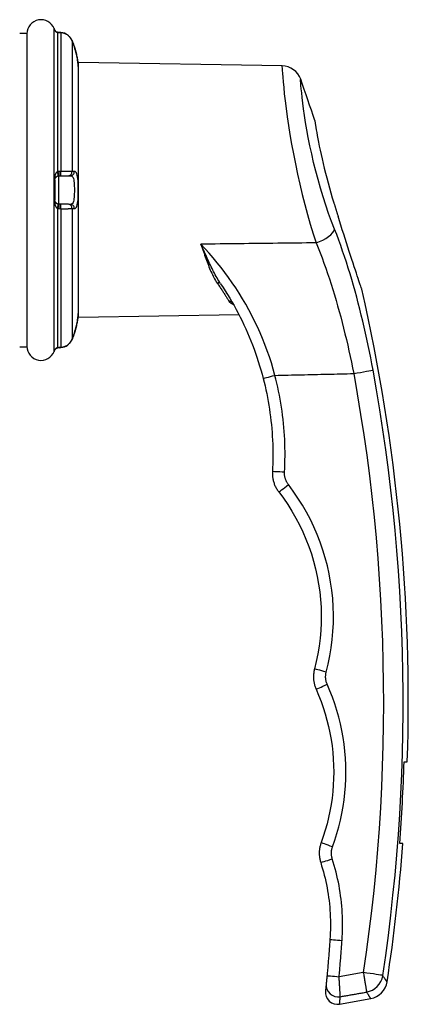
# Model space of a CAD drawing. Header units: inches. Extents: x 19 to 230, y 18 to 134.
# Tile 12 of 27: x 79.91 to 81.81, y 73.02 to 77.84. Entities that reach past the tile are written whole.
import ezdxf

# ---------------------------------------------------------------- set-up
doc = ezdxf.new("R2010")
doc.units = ezdxf.units.IN
doc.header["$MEASUREMENT"] = 0
doc.layers.add('Visible Edges(ANSI)', color=7, linetype='Continuous', lineweight=25)
doc.layers.add('Visible Tangent Edges(ANSI)', color=7, linetype='Continuous', lineweight=25)

msp = doc.modelspace()

# ---------------------------------------------------------------- linework, layer by layer
at = {"layer": 'Visible Edges(ANSI)'}
for p, q in [((79.905, 77.7783), (79.9404, 77.7783)), ((79.9404, 77.7783), (79.9404, 76.2428)), ((80.1064, 77.7819), (80.0974, 77.7826)), ((80.1924, 76.3856), (80.1924, 77.6356)), ((81.1882, 77.6182), (80.1924, 77.6356)), ((80.0769, 77.0601), (80.0769, 76.961)), ((80.0962, 77.0798), (80.1053, 77.08)), ((80.1053, 77.08), (80.143, 77.0806)), ((80.143, 77.0806), (80.1539, 77.0808)), ((80.1053, 76.9412), (80.0962, 76.9413)), ((80.143, 76.9405), (80.1053, 76.9412)), ((80.1539, 76.9403), (80.143, 76.9405)), ((80.9457, 76.4583), (80.9457, 76.4583)), ((80.9777, 76.3993), (80.1924, 76.3856)), ((79.905, 76.2428), (79.9404, 76.2428)), ((80.0974, 76.2386), (80.1064, 76.2392)), ((81.7852, 74.2106), (81.8009, 74.2106)), ((81.7792, 73.8106), (81.7635, 73.8106)), ((81.4697, 73.0242), (81.6217, 73.051))]:
    msp.add_line(p, q, dxfattribs=at)
at = {"layer": 'Visible Edges(ANSI)', "flags": 128}
for points in [[(80.0756, 77.7945), (80.0761, 77.7935), (80.0772, 77.7917), (80.0807, 77.7878), (80.0853, 77.7847), (80.088, 77.7837), (80.0909, 77.7831)], [(80.0766, 77.7928), (80.0789, 77.7896), (80.0822, 77.7866), (80.0863, 77.7843), (80.0909, 77.7831)], [(80.1609, 77.7424), (80.1569, 77.7503), (80.1519, 77.7576), (80.146, 77.7641), (80.1392, 77.7698), (80.1317, 77.7745), (80.1237, 77.7781), (80.1152, 77.7806), (80.1064, 77.7819)], [(80.1916, 77.6165), (80.1916, 77.617), (80.1914, 77.6184), (80.1913, 77.6208), (80.191, 77.624), (80.1905, 77.6282), (80.19, 77.6331), (80.1892, 77.6388), (80.1883, 77.6453), (80.1871, 77.6523), (80.1857, 77.6598), (80.1841, 77.6679), (80.1822, 77.6762), (80.18, 77.6848), (80.1776, 77.6937), (80.175, 77.7025), (80.1723, 77.7114)], [(81.3485, 77.3505), (81.3486, 77.3496), (81.349, 77.3468), (81.3498, 77.3421), (81.3508, 77.3357), (81.3521, 77.3274), (81.3537, 77.3175), (81.3556, 77.3058), (81.3579, 77.2925), (81.3605, 77.2778), (81.3634, 77.2616), (81.3667, 77.2441), (81.3704, 77.2253), (81.3745, 77.2054), (81.3789, 77.1846), (81.3837, 77.1629), (81.3889, 77.1405), (81.3944, 77.1174), (81.4003, 77.0938), (81.4065, 77.0698), (81.413, 77.0455), (81.4198, 77.0212), (81.4268, 76.9968), (81.434, 76.9726), (81.4413, 76.9486)], [(80.0769, 77.0601), (80.0769, 77.0614), (80.077, 77.0626), (80.0772, 77.0637), (80.0775, 77.0649), (80.0778, 77.0659), (80.0781, 77.067), (80.0785, 77.068), (80.079, 77.0689), (80.0795, 77.0699), (80.08, 77.0708), (80.0806, 77.0716), (80.0812, 77.0725), (80.0819, 77.0733), (80.0827, 77.0741), (80.0835, 77.0748), (80.0843, 77.0755), (80.0852, 77.0762), (80.0861, 77.0768), (80.0871, 77.0774), (80.0882, 77.0779), (80.0893, 77.0784), (80.0904, 77.0788), (80.0916, 77.0792), (80.0928, 77.0794)], [(80.0928, 77.0794), (80.0929, 77.0795), (80.0931, 77.0795), (80.0932, 77.0795), (80.0933, 77.0795), (80.0935, 77.0796), (80.0936, 77.0796), (80.0938, 77.0796), (80.0939, 77.0796), (80.0941, 77.0796), (80.0942, 77.0797), (80.0943, 77.0797), (80.0945, 77.0797), (80.0946, 77.0797), (80.0948, 77.0797), (80.0949, 77.0797), (80.0951, 77.0797), (80.0952, 77.0798), (80.0954, 77.0798), (80.0955, 77.0798), (80.0956, 77.0798), (80.0958, 77.0798), (80.0959, 77.0798), (80.0961, 77.0798), (80.0962, 77.0798)], [(80.0928, 76.9417), (80.0916, 76.942), (80.0904, 76.9423), (80.0893, 76.9427), (80.0882, 76.9432), (80.0871, 76.9437), (80.0861, 76.9443), (80.0852, 76.9449), (80.0843, 76.9456), (80.0835, 76.9463), (80.0827, 76.9471), (80.0819, 76.9478), (80.0812, 76.9487), (80.0806, 76.9495), (80.08, 76.9504), (80.0795, 76.9513), (80.079, 76.9522), (80.0785, 76.9532), (80.0781, 76.9542), (80.0778, 76.9552), (80.0775, 76.9563), (80.0772, 76.9574), (80.077, 76.9586), (80.0769, 76.9598), (80.0769, 76.961)], [(81.4413, 76.9486), (81.4422, 76.9459), (81.4431, 76.9431), (81.4439, 76.9404), (81.4448, 76.9376), (81.4456, 76.9349), (81.4465, 76.9321), (81.4474, 76.9294), (81.4482, 76.9266), (81.4491, 76.9239), (81.4499, 76.9211), (81.4508, 76.9184), (81.4516, 76.9156), (81.4525, 76.9129), (81.4533, 76.9101), (81.4542, 76.9074), (81.4551, 76.9046), (81.4559, 76.9019), (81.4568, 76.8992), (81.4576, 76.8964), (81.4585, 76.8937), (81.4593, 76.8909), (81.4602, 76.8882), (81.461, 76.8854), (81.4619, 76.8827)], [(80.0962, 76.9413), (80.0961, 76.9413), (80.0959, 76.9413), (80.0958, 76.9413), (80.0956, 76.9413), (80.0955, 76.9414), (80.0954, 76.9414), (80.0952, 76.9414), (80.0951, 76.9414), (80.0949, 76.9414), (80.0948, 76.9414), (80.0946, 76.9414), (80.0945, 76.9414), (80.0943, 76.9415), (80.0942, 76.9415), (80.0941, 76.9415), (80.0939, 76.9415), (80.0938, 76.9415), (80.0936, 76.9415), (80.0935, 76.9416), (80.0933, 76.9416), (80.0932, 76.9416), (80.0931, 76.9416), (80.0929, 76.9417), (80.0928, 76.9417)], [(81.578, 76.525), (81.5777, 76.5259), (81.5768, 76.5286), (81.5753, 76.533), (81.5733, 76.5391), (81.5707, 76.5467), (81.5677, 76.5556), (81.5643, 76.5658), (81.5605, 76.5771), (81.5563, 76.5897), (81.5517, 76.6035), (81.5467, 76.6185), (81.5414, 76.6347), (81.5357, 76.652), (81.5297, 76.6704), (81.5233, 76.6897), (81.5168, 76.7098), (81.5102, 76.7303), (81.5034, 76.7513), (81.4966, 76.7726), (81.4897, 76.7942), (81.4828, 76.816), (81.4758, 76.838), (81.4689, 76.8602), (81.4619, 76.8827)], [(80.8879, 76.5513), (80.8994, 76.534), (80.9107, 76.5165), (80.9217, 76.4988), (80.9325, 76.4809), (80.9431, 76.4628), (80.9535, 76.4445), (80.9636, 76.4261), (80.9734, 76.4075), (80.9831, 76.3887), (80.9924, 76.3697), (81.0016, 76.3505), (81.0105, 76.3312), (81.0191, 76.3117), (81.0275, 76.292), (81.0356, 76.2721), (81.0434, 76.2521), (81.051, 76.232), (81.0583, 76.2118), (81.0653, 76.1914), (81.072, 76.171), (81.0784, 76.1504), (81.0845, 76.1298), (81.0903, 76.109), (81.0958, 76.0883)], [(80.1723, 76.3097), (80.175, 76.3186), (80.1776, 76.3275), (80.18, 76.3363), (80.1822, 76.3449), (80.1841, 76.3533), (80.1857, 76.3613), (80.1871, 76.3688), (80.1883, 76.3759), (80.1892, 76.3823), (80.19, 76.388), (80.1905, 76.393), (80.191, 76.3971), (80.1913, 76.4003), (80.1914, 76.4027), (80.1916, 76.4041), (80.1916, 76.4046)], [(80.1064, 76.2392), (80.1152, 76.2405), (80.1237, 76.243), (80.1317, 76.2466), (80.1392, 76.2513), (80.146, 76.257), (80.1519, 76.2635), (80.1569, 76.2709), (80.1609, 76.2788)], [(80.0756, 76.2266), (80.0761, 76.2276), (80.0773, 76.2294), (80.0807, 76.2333), (80.0853, 76.2364), (80.088, 76.2375), (80.0909, 76.238)], [(80.0766, 76.2284), (80.0789, 76.2315), (80.0822, 76.2345), (80.0863, 76.2368), (80.0909, 76.238)], [(81.0958, 76.0883), (81.1005, 76.0697), (81.1049, 76.051), (81.1091, 76.0323), (81.113, 76.0135), (81.1167, 75.9947), (81.1202, 75.9758), (81.1234, 75.9569), (81.1264, 75.938), (81.1291, 75.919), (81.1316, 75.9), (81.1339, 75.8809), (81.1359, 75.8619), (81.1377, 75.8428), (81.1392, 75.8236), (81.1405, 75.8045), (81.1415, 75.7853), (81.1423, 75.7662), (81.1428, 75.747), (81.1431, 75.7278), (81.1432, 75.7086), (81.143, 75.6894), (81.1425, 75.6702), (81.1418, 75.651), (81.1409, 75.6319)], [(81.1409, 75.6319), (81.1407, 75.6274), (81.1407, 75.623), (81.1408, 75.6185), (81.141, 75.6141), (81.1413, 75.6097), (81.1418, 75.6053), (81.1424, 75.6009), (81.1431, 75.5965), (81.144, 75.5921), (81.145, 75.5878), (81.1461, 75.5835), (81.1474, 75.5792), (81.1488, 75.575), (81.1503, 75.5708), (81.1519, 75.5667), (81.1536, 75.5626), (81.1555, 75.5585), (81.1575, 75.5545), (81.1596, 75.5506), (81.1619, 75.5467), (81.1642, 75.5429), (81.1667, 75.5392), (81.1692, 75.5356), (81.1719, 75.532)], [(81.1719, 75.532), (81.1946, 75.5014), (81.2161, 75.4699), (81.2364, 75.4375), (81.2555, 75.4043), (81.2734, 75.3705), (81.2899, 75.336), (81.3051, 75.3009), (81.319, 75.2653), (81.3314, 75.2293), (81.3424, 75.1928), (81.3521, 75.1559), (81.3603, 75.1187), (81.3671, 75.0812), (81.3725, 75.0435), (81.3764, 75.0056), (81.3789, 74.9676), (81.38, 74.9295), (81.3795, 74.8914), (81.3777, 74.8534), (81.3744, 74.8154), (81.3696, 74.7776), (81.3634, 74.7399), (81.3558, 74.7026), (81.3467, 74.6655)], [(81.3467, 74.6655), (81.3457, 74.6614), (81.3448, 74.6573), (81.344, 74.6532), (81.3433, 74.649), (81.3428, 74.6448), (81.3423, 74.6406), (81.342, 74.6364), (81.3418, 74.6321), (81.3417, 74.6279), (81.3418, 74.6237), (81.3419, 74.6195), (81.3422, 74.6153), (81.3426, 74.611), (81.3431, 74.6068), (81.3437, 74.6027), (81.3445, 74.5985), (81.3453, 74.5944), (81.3463, 74.5903), (81.3474, 74.5862), (81.3486, 74.5821), (81.35, 74.5781), (81.3514, 74.5741), (81.353, 74.5702), (81.3546, 74.5663)], [(81.3546, 74.5663), (81.3672, 74.5367), (81.3788, 74.5068), (81.3894, 74.4765), (81.3991, 74.4459), (81.4078, 74.4149), (81.4155, 74.3837), (81.4222, 74.3523), (81.4278, 74.3207), (81.4325, 74.2889), (81.4361, 74.2569), (81.4387, 74.2249), (81.4402, 74.1929), (81.4408, 74.1608), (81.4403, 74.1287), (81.4387, 74.0966), (81.4362, 74.0647), (81.4326, 74.0328), (81.428, 74.001), (81.4224, 73.9694), (81.4158, 73.938), (81.4081, 73.9068), (81.3995, 73.8758), (81.3898, 73.8451), (81.3792, 73.8148)], [(81.3792, 73.8148), (81.3778, 73.8109), (81.3766, 73.807), (81.3754, 73.803), (81.3744, 73.799), (81.3734, 73.795), (81.3726, 73.7909), (81.3719, 73.7868), (81.3713, 73.7827), (81.3708, 73.7786), (81.3704, 73.7745), (81.3702, 73.7704), (81.37, 73.7662), (81.37, 73.7621), (81.3701, 73.7579), (81.3703, 73.7538), (81.3706, 73.7497), (81.371, 73.7456), (81.3716, 73.7414), (81.3722, 73.7373), (81.373, 73.7333), (81.3739, 73.7292), (81.3748, 73.7252), (81.3759, 73.7212), (81.3772, 73.7172)], [(81.3772, 73.7172), (81.3819, 73.7021), (81.3864, 73.6868), (81.3906, 73.6715), (81.3946, 73.6562), (81.3984, 73.6407), (81.4019, 73.6252), (81.4052, 73.6096), (81.4082, 73.594), (81.411, 73.5783), (81.4135, 73.5626), (81.4158, 73.5469), (81.4178, 73.5311), (81.4196, 73.5153), (81.4211, 73.4994), (81.4224, 73.4836), (81.4234, 73.4677), (81.4241, 73.4519), (81.4246, 73.436), (81.4249, 73.4201), (81.4249, 73.4042), (81.4247, 73.3884), (81.4242, 73.3725), (81.4234, 73.3566), (81.4224, 73.3408)], [(81.4224, 73.3408), (81.4219, 73.3334), (81.4213, 73.326), (81.4208, 73.3187), (81.4203, 73.3113), (81.4197, 73.3039), (81.4191, 73.2965), (81.4186, 73.2892), (81.418, 73.2818), (81.4174, 73.2744), (81.4168, 73.2671), (81.4162, 73.2597), (81.4156, 73.2523), (81.415, 73.245), (81.4144, 73.2376), (81.4138, 73.2302), (81.4132, 73.2228), (81.4126, 73.2155), (81.4119, 73.2081), (81.4113, 73.2008), (81.4106, 73.1934), (81.41, 73.186), (81.4093, 73.1787), (81.4086, 73.1713), (81.408, 73.1639)], [(81.408, 73.1639), (81.4077, 73.1616), (81.4075, 73.1593), (81.4073, 73.157), (81.4071, 73.1547), (81.4069, 73.1524), (81.4067, 73.1502), (81.4065, 73.148), (81.4063, 73.1459), (81.4061, 73.1438), (81.4059, 73.1418), (81.4057, 73.1398), (81.4055, 73.1379), (81.4053, 73.1361), (81.4052, 73.1344), (81.405, 73.1328), (81.4049, 73.1312), (81.4047, 73.1298), (81.4046, 73.1285), (81.4045, 73.1273), (81.4044, 73.1262), (81.4043, 73.1252), (81.4042, 73.1244), (81.4041, 73.1237), (81.4041, 73.1231)], [(81.4041, 73.1231), (81.4038, 73.1202), (81.4036, 73.1175), (81.4033, 73.115), (81.4031, 73.1125), (81.4028, 73.1101), (81.4026, 73.1079), (81.4024, 73.1058), (81.4022, 73.1038), (81.402, 73.1019), (81.4018, 73.1002), (81.4017, 73.0985), (81.4015, 73.097), (81.4014, 73.0956), (81.4013, 73.0944), (81.4011, 73.0932), (81.401, 73.0922), (81.4009, 73.0913), (81.4009, 73.0905), (81.4008, 73.0898), (81.4007, 73.0893), (81.4007, 73.0888), (81.4007, 73.0885), (81.4006, 73.0883), (81.4006, 73.0883)]]:
    msp.add_lwpolyline(points, dxfattribs=at)
at = {"layer": 'Visible Edges(ANSI)'}
for centre, radius, start, end in [((80.0093, 77.7757), 0.0689, 21.3638, 180), ((80.0918, 77.808), 0.0197, 201.3638, 208.365), ((80.0572, 77.7892), 0.0197, 10.3287, 28.365), ((80.172, 77.6151), 0.0197, 3.6153, 4.1525), ((79.7849, 77.5907), 0.4076, 0, 3.6153), ((81.1865, 77.5198), 0.0984, 19.5831, 89), ((72.7056, 74.5027), 9.1, 18.23708, 19.58308), ((72.7056, 74.5027), 9.1, 358.16043, 12.83991), ((79.7849, 76.4305), 0.4076, 356.3847, 0), ((80.172, 76.406), 0.0197, 355.8475, 356.3847), ((80.0093, 76.2454), 0.0689, 180, 338.6362), ((80.0572, 76.2319), 0.0197, 331.635, 349.6686), ((80.0918, 76.2132), 0.0197, 151.635, 158.6362), ((72.7056, 74.5027), 9.0843, 355.63049, 358.15725), ((72.7056, 74.5027), 9.1, 351.34396, 355.63804), ((81.6046, 73.1479), 0.0984, 280, 351.344), ((81.4594, 73.0823), 0.0591, 174.2188, 280)]:
    msp.add_arc(centre, radius, start, end, dxfattribs=at)
for centre, major_axis, ratio, start_param, end_param in [((80.0983, 77.7863), (0.0349, -0.0026), 0.109206, 4.505991, 4.69372), ((79.7801, 77.5844), (0.0001, 0.4123), 0.999862, 5.02581, 5.105859), ((79.7801, 76.4368), (-0.0001, 0.4123), 0.999862, 4.318928, 4.398966), ((80.0983, 76.2348), (0.0349, 0.0026), 0.109206, 1.589466, 1.777194)]:
    msp.add_ellipse(centre, major_axis=major_axis, ratio=ratio, start_param=start_param, end_param=end_param, dxfattribs=at)
at = {"layer": 'Visible Tangent Edges(ANSI)'}
for p, q in [((80.0735, 76.2203), (80.0735, 77.8008)), ((80.0745, 77.797), (80.0745, 77.7986)), ((80.0904, 77.783), (80.0904, 77.101)), ((80.0973, 77.7824), (80.1064, 77.7818)), ((80.1064, 77.7818), (80.1064, 77.1019)), ((80.1608, 77.7424), (80.1608, 77.1012)), ((80.1064, 77.1019), (80.0973, 77.1018)), ((80.0745, 76.9604), (80.0745, 77.0607)), ((80.0962, 76.9413), (80.0962, 77.0798)), ((80.0904, 76.9201), (80.0904, 76.2381)), ((80.0973, 76.9193), (80.1064, 76.9192)), ((80.1064, 76.9192), (80.1064, 76.2394)), ((80.1608, 76.9199), (80.1608, 76.2788)), ((80.1064, 76.2394), (80.0973, 76.2387)), ((80.0745, 76.2225), (80.0745, 76.2241)), ((81.5857, 73.1791), (81.4673, 73.1584))]:
    msp.add_line(p, q, dxfattribs=at)
at = {"layer": 'Visible Tangent Edges(ANSI)', "flags": 128}
for points in [[(80.0745, 77.797), (80.0746, 77.7968), (80.0747, 77.7964), (80.0748, 77.7959), (80.0751, 77.7953), (80.0754, 77.7947), (80.0757, 77.794), (80.0761, 77.7933), (80.0766, 77.7925), (80.0771, 77.7918), (80.0776, 77.791), (80.0782, 77.7902), (80.0789, 77.7895), (80.0796, 77.7887), (80.0803, 77.788), (80.0811, 77.7873), (80.0819, 77.7866), (80.0828, 77.786), (80.0838, 77.7854), (80.0848, 77.7848), (80.0858, 77.7843), (80.0869, 77.7839), (80.088, 77.7835), (80.0892, 77.7832), (80.0904, 77.783)], [(80.0904, 77.783), (80.0907, 77.783), (80.091, 77.783), (80.0913, 77.783), (80.0915, 77.7829), (80.0918, 77.7829), (80.0921, 77.7829), (80.0924, 77.7829), (80.0927, 77.7828), (80.093, 77.7828), (80.0933, 77.7828), (80.0936, 77.7827), (80.0938, 77.7827), (80.0941, 77.7827), (80.0944, 77.7827), (80.0947, 77.7827), (80.095, 77.7826), (80.0953, 77.7826), (80.0956, 77.7826), (80.0959, 77.7826), (80.0962, 77.7825), (80.0964, 77.7825), (80.0967, 77.7825), (80.097, 77.7825), (80.0973, 77.7824)], [(80.1064, 77.7818), (80.1093, 77.7815), (80.1122, 77.7811), (80.1151, 77.7805), (80.118, 77.7798), (80.1208, 77.779), (80.1236, 77.778), (80.1263, 77.777), (80.129, 77.7758), (80.1317, 77.7744), (80.1342, 77.773), (80.1367, 77.7714), (80.1392, 77.7698), (80.1415, 77.768), (80.1438, 77.7661), (80.1459, 77.7641), (80.148, 77.762), (80.15, 77.7598), (80.1519, 77.7576), (80.1537, 77.7552), (80.1553, 77.7528), (80.1569, 77.7503), (80.1583, 77.7477), (80.1596, 77.7451), (80.1608, 77.7424)], [(80.1608, 77.7424), (80.1614, 77.7411), (80.1619, 77.7398), (80.1624, 77.7386), (80.1629, 77.7373), (80.1634, 77.736), (80.1639, 77.7347), (80.1644, 77.7334), (80.1649, 77.7322), (80.1654, 77.7309), (80.1659, 77.7296), (80.1664, 77.7283), (80.1668, 77.727), (80.1673, 77.7257), (80.1678, 77.7244), (80.1683, 77.7231), (80.1687, 77.7218), (80.1692, 77.7205), (80.1696, 77.7192), (80.1701, 77.7179), (80.1705, 77.7166), (80.171, 77.7153), (80.1714, 77.714), (80.1718, 77.7127), (80.1722, 77.7114)], [(80.1722, 77.7114), (80.1741, 77.7055), (80.1759, 77.6995), (80.1776, 77.6935), (80.1793, 77.6876), (80.1808, 77.6818), (80.1822, 77.676), (80.1835, 77.6704), (80.1847, 77.6649), (80.1858, 77.6596), (80.1867, 77.6545), (80.1876, 77.6496), (80.1883, 77.645), (80.189, 77.6406), (80.1895, 77.6366), (80.19, 77.6329), (80.1904, 77.6295), (80.1907, 77.6265), (80.191, 77.6238), (80.1912, 77.6216), (80.1913, 77.6197), (80.1915, 77.6182), (80.1915, 77.6172), (80.1916, 77.6166), (80.1916, 77.6164)], [(81.1877, 77.6169), (81.1877, 77.6144), (81.1882, 77.6077), (81.1889, 77.5968), (81.1901, 77.5818), (81.1917, 77.5626), (81.1937, 77.5395), (81.1962, 77.5124), (81.1992, 77.4815), (81.2031, 77.4471), (81.2078, 77.4095), (81.2134, 77.3692), (81.2198, 77.3265), (81.227, 77.2818), (81.235, 77.2353), (81.2438, 77.1874), (81.2534, 77.1385), (81.2637, 77.0889), (81.2748, 77.0391), (81.2866, 76.9892), (81.2991, 76.9397), (81.3123, 76.891), (81.3261, 76.8432), (81.3403, 76.7967), (81.3546, 76.7518)], [(81.4452, 76.8184), (81.4306, 76.8563), (81.4161, 76.8956), (81.4021, 76.936), (81.3886, 76.9772), (81.376, 77.0191), (81.3641, 77.0613), (81.353, 77.1036), (81.3426, 77.1456), (81.3331, 77.187), (81.3243, 77.2276), (81.3164, 77.267), (81.3093, 77.305), (81.303, 77.3413), (81.2976, 77.3755), (81.293, 77.4073), (81.2893, 77.4366), (81.2864, 77.4628), (81.2842, 77.4859), (81.2823, 77.5055), (81.2808, 77.5218), (81.2798, 77.5346), (81.2791, 77.5438), (81.2787, 77.5496), (81.2786, 77.5516)], [(80.0904, 77.101), (80.0892, 77.1005), (80.088, 77.0997), (80.0869, 77.0988), (80.0858, 77.0978), (80.0848, 77.0967), (80.0838, 77.0955), (80.0828, 77.0941), (80.0819, 77.0927), (80.0811, 77.0912), (80.0803, 77.0896), (80.0796, 77.088), (80.0789, 77.0863), (80.0782, 77.0845), (80.0776, 77.0827), (80.0771, 77.0808), (80.0766, 77.0788), (80.0761, 77.0768), (80.0757, 77.0747), (80.0754, 77.0726), (80.0751, 77.0704), (80.0749, 77.0681), (80.0747, 77.0657), (80.0746, 77.0632), (80.0745, 77.0607)], [(80.0973, 77.1018), (80.097, 77.1018), (80.0967, 77.1018), (80.0964, 77.1018), (80.0962, 77.1017), (80.0959, 77.1017), (80.0956, 77.1017), (80.0953, 77.1017), (80.095, 77.1017), (80.0947, 77.1016), (80.0944, 77.1016), (80.0941, 77.1016), (80.0938, 77.1016), (80.0936, 77.1015), (80.0933, 77.1015), (80.093, 77.1015), (80.0927, 77.1014), (80.0924, 77.1014), (80.0921, 77.1013), (80.0918, 77.1013), (80.0915, 77.1012), (80.0913, 77.1012), (80.091, 77.1011), (80.0907, 77.1011), (80.0904, 77.101)], [(80.1608, 77.1012), (80.1596, 77.1013), (80.1583, 77.1014), (80.1569, 77.1015), (80.1553, 77.1015), (80.1537, 77.1016), (80.1519, 77.1017), (80.15, 77.1017), (80.148, 77.1018), (80.1459, 77.1018), (80.1438, 77.1019), (80.1415, 77.1019), (80.1392, 77.1019), (80.1367, 77.102), (80.1342, 77.102), (80.1317, 77.102), (80.129, 77.102), (80.1263, 77.102), (80.1236, 77.102), (80.1208, 77.102), (80.118, 77.102), (80.1151, 77.102), (80.1122, 77.102), (80.1093, 77.102), (80.1064, 77.1019)], [(80.1722, 77.1013), (80.1718, 77.1013), (80.1714, 77.1013), (80.171, 77.1013), (80.1705, 77.1013), (80.1701, 77.1013), (80.1696, 77.1013), (80.1692, 77.1013), (80.1687, 77.1013), (80.1683, 77.1013), (80.1678, 77.1013), (80.1673, 77.1013), (80.1668, 77.1013), (80.1664, 77.1013), (80.1659, 77.1013), (80.1654, 77.1013), (80.1649, 77.1013), (80.1644, 77.1012), (80.1639, 77.1012), (80.1634, 77.1012), (80.1629, 77.1012), (80.1624, 77.1012), (80.1619, 77.1012), (80.1614, 77.1012), (80.1608, 77.1012)], [(80.1722, 76.9199), (80.1759, 76.9206), (80.1793, 76.9228), (80.1822, 76.9265), (80.1847, 76.9316), (80.1867, 76.9381), (80.1883, 76.9459), (80.1895, 76.9548), (80.1904, 76.9648), (80.191, 76.9756), (80.1914, 76.9869), (80.1916, 76.9987), (80.1916, 77.0106), (80.1915, 77.0225), (80.1914, 77.0342), (80.191, 77.0455), (80.1904, 77.0562), (80.1895, 77.0661), (80.1883, 77.0751), (80.1867, 77.083), (80.1847, 77.0896), (80.1822, 77.0947), (80.1793, 77.0983), (80.1759, 77.1005), (80.1722, 77.1013)], [(80.1539, 77.0808), (80.1574, 77.0803), (80.1606, 77.0786), (80.1633, 77.0759), (80.1657, 77.0719), (80.1676, 77.0669), (80.1692, 77.0608), (80.1703, 77.0539), (80.1711, 77.0461), (80.1717, 77.0378), (80.1721, 77.029), (80.1722, 77.0199), (80.1723, 77.0106), (80.1723, 77.0013), (80.1721, 76.9921), (80.1717, 76.9833), (80.1712, 76.9749), (80.1703, 76.9672), (80.1692, 76.9602), (80.1676, 76.9542), (80.1657, 76.9492), (80.1634, 76.9453), (80.1606, 76.9425), (80.1574, 76.9408), (80.1539, 76.9403)], [(80.0745, 76.9604), (80.0746, 76.9579), (80.0747, 76.9555), (80.0748, 76.9531), (80.0751, 76.9508), (80.0754, 76.9485), (80.0757, 76.9464), (80.0761, 76.9443), (80.0766, 76.9423), (80.0771, 76.9403), (80.0776, 76.9385), (80.0782, 76.9366), (80.0789, 76.9349), (80.0796, 76.9332), (80.0803, 76.9315), (80.0811, 76.9299), (80.0819, 76.9284), (80.0828, 76.927), (80.0838, 76.9257), (80.0848, 76.9244), (80.0858, 76.9233), (80.0869, 76.9223), (80.088, 76.9214), (80.0892, 76.9207), (80.0904, 76.9201)], [(80.0904, 76.9201), (80.0907, 76.92), (80.091, 76.92), (80.0913, 76.9199), (80.0915, 76.9199), (80.0918, 76.9198), (80.0921, 76.9198), (80.0924, 76.9197), (80.0927, 76.9197), (80.093, 76.9197), (80.0933, 76.9196), (80.0936, 76.9196), (80.0938, 76.9196), (80.0941, 76.9195), (80.0944, 76.9195), (80.0947, 76.9195), (80.095, 76.9195), (80.0953, 76.9194), (80.0956, 76.9194), (80.0959, 76.9194), (80.0962, 76.9194), (80.0964, 76.9194), (80.0967, 76.9194), (80.097, 76.9193), (80.0973, 76.9193)], [(80.1064, 76.9192), (80.1093, 76.9192), (80.1122, 76.9191), (80.1151, 76.9191), (80.118, 76.9191), (80.1208, 76.9191), (80.1236, 76.9191), (80.1264, 76.9191), (80.1291, 76.9191), (80.1317, 76.9191), (80.1343, 76.9191), (80.1368, 76.9192), (80.1392, 76.9192), (80.1415, 76.9192), (80.1438, 76.9193), (80.146, 76.9193), (80.1481, 76.9193), (80.15, 76.9194), (80.1519, 76.9195), (80.1537, 76.9195), (80.1553, 76.9196), (80.1569, 76.9197), (80.1583, 76.9197), (80.1596, 76.9198), (80.1608, 76.9199)], [(80.1608, 76.9199), (80.1614, 76.9199), (80.1619, 76.9199), (80.1624, 76.9199), (80.1629, 76.9199), (80.1634, 76.9199), (80.1639, 76.9199), (80.1644, 76.9199), (80.1649, 76.9199), (80.1654, 76.9199), (80.1659, 76.9199), (80.1664, 76.9199), (80.1668, 76.9199), (80.1673, 76.9199), (80.1678, 76.9199), (80.1683, 76.9199), (80.1687, 76.9199), (80.1692, 76.9199), (80.1696, 76.9199), (80.1701, 76.9199), (80.1705, 76.9199), (80.171, 76.9199), (80.1714, 76.9199), (80.1718, 76.9199), (80.1722, 76.9199)], [(81.6332, 76.1289), (81.6276, 76.1591), (81.6218, 76.1893), (81.6158, 76.2194), (81.6096, 76.2495), (81.6033, 76.2795), (81.5967, 76.3094), (81.5899, 76.3393), (81.583, 76.369), (81.5758, 76.3985), (81.5685, 76.4279), (81.561, 76.4572), (81.5533, 76.4862), (81.5454, 76.5151), (81.5373, 76.5438), (81.529, 76.5723), (81.5205, 76.6006), (81.5118, 76.6287), (81.5029, 76.6566), (81.4938, 76.6843), (81.4845, 76.7117), (81.475, 76.7388), (81.4653, 76.7656), (81.4554, 76.7922), (81.4452, 76.8184)], [(81.3546, 76.7518), (81.3311, 76.7516), (81.3076, 76.7513), (81.2841, 76.751), (81.2606, 76.7507), (81.2371, 76.7505), (81.2136, 76.7502), (81.1901, 76.7499), (81.1667, 76.7496), (81.1432, 76.7494), (81.1197, 76.7491), (81.0962, 76.7488), (81.0727, 76.7485), (81.0492, 76.7483), (81.0257, 76.748), (81.0022, 76.7477), (80.9787, 76.7474), (80.9552, 76.7472), (80.9318, 76.7469), (80.9083, 76.7466), (80.8848, 76.7463), (80.8613, 76.7461), (80.8378, 76.7458), (80.8143, 76.7455), (80.7908, 76.7452)], [(80.8879, 76.5513), (80.8833, 76.5584), (80.8788, 76.5655), (80.8744, 76.5728), (80.8701, 76.5802), (80.8659, 76.5877), (80.8617, 76.5953), (80.8576, 76.603), (80.8536, 76.6108), (80.8496, 76.6187), (80.8457, 76.6267), (80.8418, 76.6348), (80.8379, 76.6429), (80.834, 76.6511), (80.8302, 76.6594), (80.8263, 76.6677), (80.8225, 76.6762), (80.8186, 76.6846), (80.8147, 76.6932), (80.8108, 76.7018), (80.8069, 76.7104), (80.8029, 76.719), (80.7989, 76.7277), (80.7949, 76.7365), (80.7908, 76.7452)], [(80.7908, 76.7452), (80.794, 76.7362), (80.7972, 76.7273), (80.8004, 76.7184), (80.8034, 76.7096), (80.8065, 76.7009), (80.8095, 76.6922), (80.8126, 76.6837), (80.8156, 76.6752), (80.8186, 76.6668), (80.8216, 76.6585), (80.8247, 76.6503), (80.8277, 76.6422), (80.8308, 76.6342), (80.834, 76.6264), (80.8372, 76.6186), (80.8405, 76.611), (80.8439, 76.6035), (80.8474, 76.5961), (80.851, 76.5889), (80.8547, 76.5818), (80.8585, 76.5749), (80.8625, 76.5681), (80.8667, 76.5615), (80.871, 76.555)], [(81.1535, 76.1031), (81.145, 76.1335), (81.1359, 76.1638), (81.1261, 76.1939), (81.1156, 76.2238), (81.1045, 76.2534), (81.0928, 76.2828), (81.0804, 76.3119), (81.0675, 76.3406), (81.054, 76.3689), (81.0399, 76.3969), (81.0253, 76.4245), (81.0102, 76.4517), (80.9945, 76.4785), (80.9783, 76.5049), (80.9616, 76.5309), (80.9444, 76.5565), (80.9267, 76.5817), (80.9086, 76.6064), (80.89, 76.6307), (80.871, 76.6545), (80.8515, 76.6779), (80.8317, 76.7008), (80.8114, 76.7232), (80.7908, 76.7452)], [(81.3546, 76.7518), (81.3645, 76.7275), (81.3742, 76.7028), (81.3837, 76.6779), (81.3929, 76.6527), (81.402, 76.6272), (81.4109, 76.6015), (81.4196, 76.5756), (81.4281, 76.5495), (81.4364, 76.5232), (81.4445, 76.4968), (81.4524, 76.4701), (81.4601, 76.4433), (81.4677, 76.4164), (81.475, 76.3892), (81.4822, 76.3619), (81.4892, 76.3345), (81.496, 76.3069), (81.5026, 76.2792), (81.5091, 76.2514), (81.5153, 76.2236), (81.5214, 76.1957), (81.5273, 76.1677), (81.533, 76.1397), (81.5385, 76.1117)], [(80.871, 76.555), (80.8739, 76.5508), (80.8768, 76.5467), (80.8796, 76.5425), (80.8824, 76.5384), (80.8851, 76.5343), (80.8878, 76.5303), (80.8904, 76.5263), (80.893, 76.5224), (80.8956, 76.5185), (80.898, 76.5146), (80.9005, 76.5108), (80.9029, 76.5071), (80.9053, 76.5033), (80.9076, 76.4997), (80.9098, 76.4961), (80.912, 76.4925), (80.9142, 76.489), (80.9163, 76.4856), (80.9184, 76.4822), (80.9204, 76.4788), (80.9224, 76.4756), (80.9243, 76.4724), (80.9262, 76.4692), (80.928, 76.4661)], [(80.928, 76.4661), (80.9284, 76.4654), (80.9289, 76.4647), (80.9295, 76.464), (80.9301, 76.4633), (80.9307, 76.4626), (80.9313, 76.4619), (80.932, 76.4612), (80.9328, 76.4606), (80.9336, 76.4599), (80.9344, 76.4593), (80.9352, 76.4587), (80.9361, 76.4581), (80.9371, 76.4575), (80.938, 76.4569), (80.939, 76.4563), (80.94, 76.4558), (80.9411, 76.4552), (80.9422, 76.4547), (80.9433, 76.4542), (80.9445, 76.4537), (80.9456, 76.4532), (80.9469, 76.4527), (80.9481, 76.4523), (80.9494, 76.4518)], [(80.1916, 76.4048), (80.1916, 76.4046), (80.1915, 76.4039), (80.1915, 76.4029), (80.1914, 76.4014), (80.1912, 76.3994), (80.191, 76.3971), (80.1907, 76.3945), (80.1904, 76.3914), (80.19, 76.388), (80.1895, 76.3843), (80.189, 76.3803), (80.1883, 76.376), (80.1876, 76.3714), (80.1867, 76.3666), (80.1858, 76.3615), (80.1847, 76.3562), (80.1835, 76.3507), (80.1822, 76.3451), (80.1808, 76.3393), (80.1793, 76.3335), (80.1776, 76.3276), (80.1759, 76.3216), (80.1741, 76.3157), (80.1722, 76.3097)], [(80.1608, 76.2788), (80.1596, 76.2761), (80.1583, 76.2734), (80.1569, 76.2709), (80.1553, 76.2684), (80.1537, 76.2659), (80.1519, 76.2636), (80.15, 76.2613), (80.148, 76.2591), (80.1459, 76.257), (80.1438, 76.255), (80.1415, 76.2532), (80.1392, 76.2514), (80.1367, 76.2497), (80.1342, 76.2481), (80.1317, 76.2467), (80.129, 76.2454), (80.1263, 76.2442), (80.1236, 76.2431), (80.1208, 76.2421), (80.118, 76.2413), (80.1151, 76.2406), (80.1122, 76.2401), (80.1093, 76.2397), (80.1064, 76.2394)], [(80.1722, 76.3097), (80.1718, 76.3084), (80.1714, 76.3071), (80.171, 76.3058), (80.1705, 76.3045), (80.1701, 76.3032), (80.1696, 76.3019), (80.1692, 76.3006), (80.1687, 76.2993), (80.1683, 76.298), (80.1678, 76.2967), (80.1673, 76.2954), (80.1668, 76.2941), (80.1664, 76.2928), (80.1659, 76.2915), (80.1654, 76.2903), (80.1649, 76.289), (80.1644, 76.2877), (80.1639, 76.2864), (80.1634, 76.2851), (80.1629, 76.2838), (80.1624, 76.2826), (80.1619, 76.2813), (80.1614, 76.28), (80.1608, 76.2788)], [(80.0904, 76.2381), (80.0892, 76.2379), (80.088, 76.2376), (80.0869, 76.2373), (80.0858, 76.2368), (80.0848, 76.2363), (80.0838, 76.2358), (80.0828, 76.2352), (80.0819, 76.2345), (80.0811, 76.2338), (80.0803, 76.2331), (80.0796, 76.2324), (80.0789, 76.2317), (80.0782, 76.2309), (80.0776, 76.2301), (80.0771, 76.2294), (80.0766, 76.2286), (80.0761, 76.2279), (80.0757, 76.2271), (80.0754, 76.2264), (80.0751, 76.2258), (80.0749, 76.2252), (80.0747, 76.2247), (80.0746, 76.2244), (80.0745, 76.2241)], [(80.0973, 76.2387), (80.097, 76.2387), (80.0967, 76.2386), (80.0964, 76.2386), (80.0962, 76.2386), (80.0959, 76.2386), (80.0956, 76.2385), (80.0953, 76.2385), (80.095, 76.2385), (80.0947, 76.2385), (80.0944, 76.2385), (80.0941, 76.2384), (80.0938, 76.2384), (80.0936, 76.2384), (80.0933, 76.2384), (80.093, 76.2383), (80.0927, 76.2383), (80.0924, 76.2383), (80.0921, 76.2382), (80.0918, 76.2382), (80.0915, 76.2382), (80.0913, 76.2382), (80.091, 76.2381), (80.0907, 76.2381), (80.0904, 76.2381)], [(81.681, 73.1649), (81.695, 73.2628), (81.708, 73.3608), (81.7199, 73.4591), (81.7308, 73.5576), (81.7406, 73.6563), (81.7493, 73.7551), (81.7569, 73.8541), (81.7635, 73.9532), (81.769, 74.0524), (81.7734, 74.1517), (81.7767, 74.251), (81.7789, 74.3505), (81.78, 74.4499), (81.78, 74.5494), (81.779, 74.6489), (81.7768, 74.7483), (81.7736, 74.8478), (81.7692, 74.9471), (81.7638, 75.0464), (81.7573, 75.1456), (81.7498, 75.2447), (81.7411, 75.3437), (81.7313, 75.4425), (81.7205, 75.5412), (81.7086, 75.6397), (81.6957, 75.738), (81.6816, 75.8361), (81.6666, 75.9339), (81.6504, 76.0316), (81.6332, 76.1289)], [(81.1535, 76.1031), (81.1696, 76.1034), (81.1856, 76.1038), (81.2016, 76.1042), (81.2177, 76.1045), (81.2337, 76.1049), (81.2498, 76.1052), (81.2658, 76.1056), (81.2818, 76.1059), (81.2979, 76.1063), (81.3139, 76.1066), (81.33, 76.107), (81.346, 76.1074), (81.362, 76.1077), (81.3781, 76.1081), (81.3941, 76.1084), (81.4102, 76.1088), (81.4262, 76.1091), (81.4423, 76.1095), (81.4583, 76.1099), (81.4743, 76.1102), (81.4904, 76.1106), (81.5064, 76.1109), (81.5225, 76.1113), (81.5385, 76.1117)], [(81.2004, 75.6287), (81.2013, 75.6486), (81.2021, 75.6685), (81.2025, 75.6885), (81.2027, 75.7084), (81.2027, 75.7284), (81.2024, 75.7483), (81.2018, 75.7683), (81.201, 75.7882), (81.1999, 75.8081), (81.1986, 75.828), (81.197, 75.8479), (81.1952, 75.8677), (81.1931, 75.8876), (81.1908, 75.9074), (81.1882, 75.9271), (81.1853, 75.9469), (81.1822, 75.9666), (81.1789, 75.9862), (81.1753, 76.0058), (81.1714, 76.0254), (81.1673, 76.0449), (81.163, 76.0644), (81.1584, 76.0838), (81.1535, 76.1031)], [(81.5385, 76.1117), (81.5561, 76.012), (81.5725, 75.9121), (81.5879, 75.8119), (81.6021, 75.7115), (81.6152, 75.6109), (81.6271, 75.51), (81.638, 75.409), (81.6477, 75.3078), (81.6562, 75.2064), (81.6636, 75.105), (81.6699, 75.0034), (81.675, 74.9017), (81.6789, 74.8), (81.6817, 74.6982), (81.6833, 74.5964), (81.6838, 74.4946), (81.6832, 74.3928), (81.6813, 74.291), (81.6784, 74.1893), (81.6742, 74.0876), (81.6689, 73.9861), (81.6625, 73.8846), (81.655, 73.7833), (81.6462, 73.6821), (81.6364, 73.5811), (81.6254, 73.4803), (81.6133, 73.3797), (81.6001, 73.2793), (81.5857, 73.1791)], [(81.2192, 75.5681), (81.2176, 75.5703), (81.216, 75.5725), (81.2145, 75.5748), (81.2131, 75.5771), (81.2117, 75.5794), (81.2105, 75.5818), (81.2092, 75.5842), (81.2081, 75.5867), (81.207, 75.5892), (81.2061, 75.5917), (81.2051, 75.5942), (81.2043, 75.5968), (81.2036, 75.5994), (81.2029, 75.602), (81.2023, 75.6046), (81.2017, 75.6072), (81.2013, 75.6099), (81.2009, 75.6126), (81.2006, 75.6152), (81.2004, 75.6179), (81.2003, 75.6206), (81.2002, 75.6233), (81.2003, 75.626), (81.2004, 75.6287)], [(81.4043, 74.6504), (81.4139, 74.6896), (81.422, 74.7292), (81.4285, 74.7691), (81.4336, 74.8092), (81.4371, 74.8494), (81.4391, 74.8897), (81.4395, 74.93), (81.4384, 74.9703), (81.4358, 75.0106), (81.4316, 75.0507), (81.4259, 75.0907), (81.4187, 75.1304), (81.41, 75.1698), (81.3998, 75.2089), (81.3881, 75.2475), (81.3749, 75.2857), (81.3603, 75.3234), (81.3442, 75.3605), (81.3267, 75.3971), (81.3078, 75.4329), (81.2875, 75.468), (81.266, 75.5023), (81.2432, 75.5357), (81.2192, 75.5681)], [(81.4091, 74.5902), (81.4081, 74.5926), (81.4072, 74.595), (81.4063, 74.5974), (81.4055, 74.5998), (81.4047, 74.6023), (81.4041, 74.6048), (81.4035, 74.6073), (81.403, 74.6098), (81.4025, 74.6123), (81.4021, 74.6149), (81.4018, 74.6174), (81.4016, 74.6199), (81.4014, 74.6225), (81.4013, 74.6251), (81.4013, 74.6276), (81.4013, 74.6302), (81.4015, 74.6328), (81.4017, 74.6353), (81.4019, 74.6379), (81.4023, 74.6404), (81.4027, 74.6429), (81.4031, 74.6455), (81.4037, 74.648), (81.4043, 74.6504)], [(81.4352, 73.7944), (81.4464, 73.8265), (81.4566, 73.859), (81.4658, 73.8917), (81.4738, 73.9248), (81.4809, 73.9581), (81.4868, 73.9916), (81.4917, 74.0252), (81.4955, 74.059), (81.4982, 74.0929), (81.4998, 74.1268), (81.5003, 74.1608), (81.4998, 74.1948), (81.4981, 74.2287), (81.4954, 74.2626), (81.4915, 74.2964), (81.4866, 74.3301), (81.4806, 74.3636), (81.4735, 74.3969), (81.4654, 74.43), (81.4562, 74.4627), (81.446, 74.4952), (81.4347, 74.5273), (81.4224, 74.559), (81.4091, 74.5902)], [(81.4339, 73.7352), (81.4332, 73.7376), (81.4325, 73.74), (81.4319, 73.7425), (81.4314, 73.7449), (81.4309, 73.7474), (81.4305, 73.7499), (81.4302, 73.7524), (81.4299, 73.7549), (81.4297, 73.7574), (81.4296, 73.7599), (81.4296, 73.7624), (81.4296, 73.7649), (81.4297, 73.7674), (81.4298, 73.7699), (81.4301, 73.7724), (81.4304, 73.7749), (81.4307, 73.7774), (81.4311, 73.7799), (81.4316, 73.7824), (81.4322, 73.7848), (81.4329, 73.7872), (81.4336, 73.7896), (81.4343, 73.792), (81.4352, 73.7944)], [(81.4818, 73.3365), (81.4829, 73.3533), (81.4837, 73.3701), (81.4842, 73.3869), (81.4845, 73.4037), (81.4845, 73.4205), (81.4842, 73.4374), (81.4837, 73.4542), (81.4828, 73.471), (81.4818, 73.4878), (81.4804, 73.5045), (81.4788, 73.5213), (81.4769, 73.5381), (81.4748, 73.5548), (81.4724, 73.5715), (81.4697, 73.5881), (81.4668, 73.6047), (81.4636, 73.6213), (81.4601, 73.6378), (81.4564, 73.6542), (81.4524, 73.6705), (81.4482, 73.6868), (81.4437, 73.703), (81.4389, 73.7192), (81.4339, 73.7352)], [(81.4673, 73.1584), (81.468, 73.1658), (81.4686, 73.1733), (81.4693, 73.1807), (81.47, 73.1881), (81.4706, 73.1955), (81.4713, 73.2029), (81.4719, 73.2103), (81.4725, 73.2178), (81.4732, 73.2252), (81.4738, 73.2326), (81.4744, 73.24), (81.475, 73.2474), (81.4756, 73.2549), (81.4762, 73.2623), (81.4768, 73.2697), (81.4774, 73.2771), (81.478, 73.2846), (81.4785, 73.292), (81.4791, 73.2994), (81.4797, 73.3068), (81.4802, 73.3142), (81.4808, 73.3217), (81.4813, 73.3291), (81.4818, 73.3365)], [(81.4729, 73.0606), (81.4728, 73.062), (81.4727, 73.0637), (81.4727, 73.0657), (81.4725, 73.068), (81.4724, 73.0707), (81.4723, 73.0736), (81.4721, 73.0767), (81.4719, 73.0801), (81.4717, 73.0838), (81.4715, 73.0877), (81.4713, 73.0918), (81.471, 73.0961), (81.4707, 73.1007), (81.4705, 73.1054), (81.4702, 73.1102), (81.4699, 73.1152), (81.4696, 73.1203), (81.4693, 73.1256), (81.469, 73.1309), (81.4686, 73.1363), (81.4683, 73.1418), (81.468, 73.1473), (81.4676, 73.1529), (81.4673, 73.1584)], [(81.5857, 73.1791), (81.5866, 73.1738), (81.5875, 73.1684), (81.5884, 73.1631), (81.5893, 73.1577), (81.5902, 73.1525), (81.5911, 73.1473), (81.5919, 73.1421), (81.5928, 73.1371), (81.5936, 73.1322), (81.5944, 73.1274), (81.5952, 73.1227), (81.5959, 73.1182), (81.5966, 73.1139), (81.5973, 73.1099), (81.5979, 73.106), (81.5985, 73.1023), (81.5991, 73.0989), (81.5996, 73.0958), (81.6, 73.0929), (81.6004, 73.0903), (81.6008, 73.088), (81.6011, 73.086), (81.6013, 73.0844), (81.6015, 73.083)], [(81.681, 73.1633), (81.681, 73.1633), (81.6809, 73.1634), (81.6809, 73.1634), (81.6809, 73.1634), (81.6809, 73.1635), (81.6809, 73.1635), (81.6809, 73.1636), (81.6809, 73.1636), (81.6809, 73.1637), (81.6809, 73.1637), (81.6809, 73.1638), (81.6809, 73.1639), (81.6809, 73.164), (81.6809, 73.164), (81.6809, 73.1641), (81.6809, 73.1642), (81.6809, 73.1643), (81.6809, 73.1644), (81.6809, 73.1645), (81.6809, 73.1645), (81.681, 73.1646), (81.681, 73.1647), (81.681, 73.1648), (81.681, 73.1649)], [(81.7019, 73.1331), (81.7019, 73.1332), (81.7018, 73.1333), (81.7016, 73.1336), (81.7013, 73.134), (81.701, 73.1344), (81.7006, 73.135), (81.7001, 73.1357), (81.6996, 73.1365), (81.6989, 73.1374), (81.6982, 73.1384), (81.6975, 73.1395), (81.6966, 73.1407), (81.6957, 73.142), (81.6947, 73.1434), (81.6937, 73.145), (81.6925, 73.1466), (81.6913, 73.1483), (81.6901, 73.1502), (81.6887, 73.1521), (81.6873, 73.1541), (81.6858, 73.1563), (81.6843, 73.1585), (81.6827, 73.1609), (81.681, 73.1633)], [(81.4697, 73.0242), (81.4697, 73.0242), (81.4697, 73.0244), (81.4697, 73.0248), (81.4697, 73.0252), (81.4698, 73.0258), (81.4699, 73.0265), (81.4699, 73.0273), (81.47, 73.0282), (81.4701, 73.0293), (81.4702, 73.0305), (81.4703, 73.0319), (81.4705, 73.0333), (81.4706, 73.0349), (81.4708, 73.0366), (81.4709, 73.0384), (81.4711, 73.0404), (81.4713, 73.0425), (81.4715, 73.0447), (81.4717, 73.047), (81.4719, 73.0495), (81.4721, 73.0521), (81.4724, 73.0548), (81.4726, 73.0576), (81.4729, 73.0606)], [(81.4729, 73.0606), (81.4782, 73.0615), (81.4836, 73.0624), (81.489, 73.0634), (81.4943, 73.0643), (81.4997, 73.0652), (81.505, 73.0662), (81.5104, 73.0671), (81.5158, 73.068), (81.5211, 73.069), (81.5265, 73.0699), (81.5319, 73.0708), (81.5372, 73.0718), (81.5426, 73.0727), (81.5479, 73.0736), (81.5533, 73.0746), (81.5587, 73.0755), (81.564, 73.0765), (81.5694, 73.0774), (81.5747, 73.0783), (81.5801, 73.0793), (81.5855, 73.0802), (81.5908, 73.0811), (81.5962, 73.0821), (81.6015, 73.083)], [(81.6015, 73.083), (81.6032, 73.0804), (81.6047, 73.0779), (81.6062, 73.0755), (81.6076, 73.0733), (81.609, 73.0711), (81.6103, 73.0691), (81.6115, 73.0671), (81.6127, 73.0653), (81.6138, 73.0636), (81.6148, 73.0619), (81.6157, 73.0604), (81.6166, 73.059), (81.6174, 73.0578), (81.6182, 73.0566), (81.6188, 73.0555), (81.6194, 73.0546), (81.62, 73.0537), (81.6204, 73.053), (81.6208, 73.0524), (81.6211, 73.0519), (81.6214, 73.0515), (81.6216, 73.0512), (81.6217, 73.051), (81.6217, 73.051)]]:
    msp.add_lwpolyline(points, dxfattribs=at)
at = {"layer": 'Visible Tangent Edges(ANSI)'}
for centre, major_axis, ratio, start_param, end_param in [((80.0572, 77.7877), (0.0197, 0), 0.997973, 0.337891, 0.495063), ((80.089, 77.7635), (0.0019, 0.0196), 0.191852, 0, 0.118486), ((80.0959, 77.7629), (0.0015, 0.0196), 0.017403, 0, 0.117341), ((80.1049, 77.7623), (0.0015, 0.0196), 0.017403, 0, 0.117653), ((80.1535, 77.7054), (0.0187, 0.0061), 0.005379, 0, 0.039887), ((80.089, 77.0987), (0.0038, -0.0193), 0.094112, 0, 1.670802), ((80.0959, 77.0995), (0.0003, -0.0197), 0.075184, 0, 1.686825), ((80.1049, 77.0996), (0.0003, -0.0197), 0.075192, 0, 1.687137), ((80.1427, 77.1003), (0.0003, -0.0197), 0.92364, 0, 1.602156), ((80.1535, 77.1005), (0.0003, -0.0197), 0.951327, 0, 1.594079), ((80.0572, 77.0601), (0.0197, 0), 0.063637, 0, 0.495063), ((80.0572, 76.961), (0.0197, 0), 0.063637, 5.788123, 6.283185), ((80.089, 76.9224), (0.0038, 0.0193), 0.094112, 4.612383, 6.283185), ((80.0959, 76.9216), (0.0003, 0.0197), 0.075184, 4.596361, 6.283185), ((80.1049, 76.9215), (0.0003, 0.0197), 0.075192, 4.596049, 6.283185), ((80.1427, 76.9208), (0.0003, 0.0197), 0.92364, 4.68103, 6.283185), ((80.1535, 76.9206), (0.0003, 0.0197), 0.951327, 4.689106, 6.283185), ((81.3529, 76.794), (0.0918, 0.0356), 0.409021, 4.573371, 6.016302), ((80.8713, 76.5402), (0.0166, 0.0112), 0.683188, 0, 1.159276), ((80.9283, 76.4483), (0.0174, 0.0099), 0.863009, 0, 1.130886), ((80.1535, 76.3158), (0.0187, -0.0061), 0.005379, 6.243298, 6.283185), ((80.0572, 76.2335), (0.0197, 0), 0.997973, 5.788123, 5.945304), ((80.089, 76.2576), (0.0019, -0.0196), 0.191852, 6.164699, 6.283185), ((80.0959, 76.2582), (0.0015, -0.0196), 0.017403, 6.165845, 6.283185), ((80.1049, 76.2589), (0.0015, -0.0196), 0.017403, 6.165533, 6.283185), ((81.5376, 76.1115), (0.0968, 0.0176), 0.000015, 4.721257, 6.123535), ((81.153, 76.103), (-0.0572, -0.0147), 0.000659, 0, 1.579638), ((81.1999, 75.6286), (-0.059, 0.0032), 0.001571, 4.703736, 6.283185), ((81.2187, 75.5681), (-0.0468, -0.0361), 0.004511, 0, 1.578338), ((81.4038, 74.6504), (-0.0571, 0.0151), 0.00237, 4.703989, 6.283185), ((81.4086, 74.5902), (-0.054, -0.024), 0.003466, 0, 1.578806), ((81.4346, 73.7944), (-0.0554, 0.0204), 0.002372, 4.703963, 6.283185), ((81.4334, 73.7352), (-0.0562, -0.018), 0.003372, 0, 1.578879), ((81.4813, 73.3366), (-0.0589, 0.0042), 0.00051, 0, 1.579581), ((81.4668, 73.1585), (-0.0588, 0.0054), 0.000502, 0, 1.579606), ((81.5849, 73.1792), (0.0973, -0.0145), 0.000012, 0.159648, 1.561975), ((81.5848, 73.1777), (-0.0821, -0.0543), 0.972434, 1.171133, 2.395229), ((81.4629, 73.1174), (-0.0588, 0.0057), 0.974734, 0, 1.835583)]:
    msp.add_ellipse(centre, major_axis=major_axis, ratio=ratio, start_param=start_param, end_param=end_param, dxfattribs=at)

doc.saveas('drawing.dxf')
